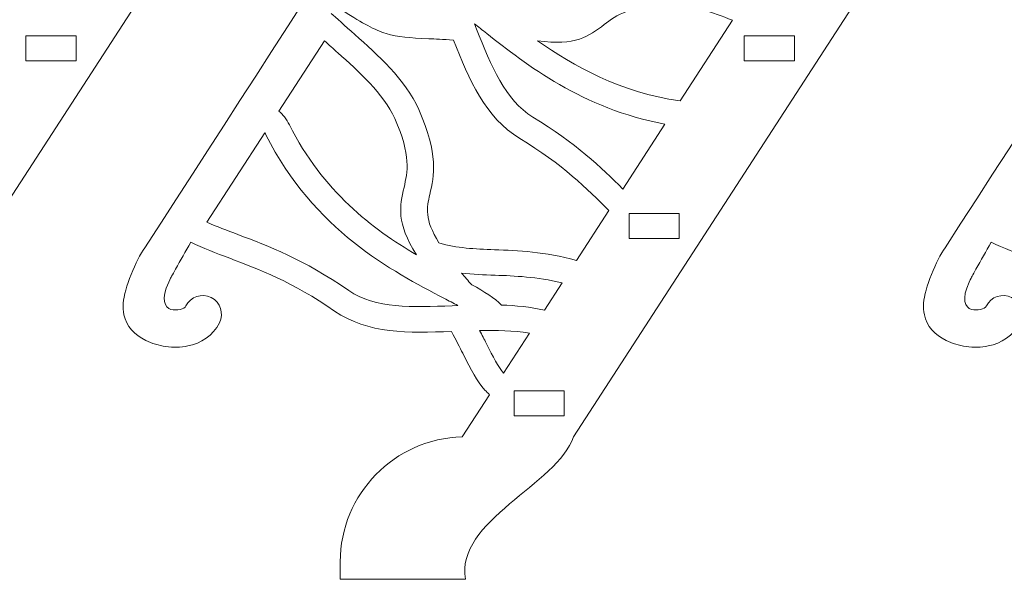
# Model space of a CAD drawing. Header units: centimetres. Extents: x -132 to 124, y -95 to 91.
# Tile 46 of 56: x 86 to 95, y 12 to 17. Entities that reach past the tile are written whole.
import ezdxf

# ---------------------------------------------------------------- set-up
doc = ezdxf.new("R2010")
doc.units = ezdxf.units.CM
doc.header["$MEASUREMENT"] = 0
doc.layers.add('Layer 1', color=7, linetype='Continuous')

msp = doc.modelspace()

# ---------------------------------------------------------------- linework, layer by layer
at = {"layer": 'Layer 1', "lineweight": 9}
for points, knots in [([(81.35201, 14.44981), (81.3938, 14.53287), (81.49654, 14.56648), (81.57838, 14.52469), (81.57838, 14.52469), (81.66196, 14.48307), (81.69504, 14.38173), (81.65499, 14.29867), (81.65499, 14.29867), (81.59405, 14.17991), (81.48783, 14.11427), (81.36942, 14.08954), (81.36942, 14.08954), (81.30499, 14.07613), (81.23708, 14.07509), (81.17266, 14.08397), (81.17266, 14.08397), (81.10823, 14.09302), (81.04554, 14.112), (80.99156, 14.13864), (80.99156, 14.13864), (80.89231, 14.18862), (80.81569, 14.26837), (80.7948, 14.36989), (80.7948, 14.36989), (80.78783, 14.40367), (80.78609, 14.43884), (80.78958, 14.47471), (80.78958, 14.47471), (80.79828, 14.60583), (80.90276, 14.86458), (80.98286, 14.97254), (80.98286, 14.97254), (84.02314, 19.67157), (87.03382, 24.41343), (90.11066, 29.08791), (90.11066, 29.08791), (90.37708, 29.49275), (90.55469, 29.77084), (90.84026, 30.18979), (90.84026, 30.18979), (91.16414, 30.66446), (91.50021, 31.11476), (91.87632, 31.47938), (91.87632, 31.47938), (91.87981, 31.4813), (91.88155, 31.48304), (91.88329, 31.48496), (91.88329, 31.48496), (92.08528, 31.66396), (92.28204, 31.80239), (92.47358, 31.91871), (92.47358, 31.91871), (92.6599, 32.03224), (92.84622, 32.12505), (93.03079, 32.21455), (93.03079, 32.21455), (93.03428, 32.21664), (93.0395, 32.21838), (93.04298, 32.21995)], [0, 0, 0, 0, 0.0625, 0.0625, 0.0625, 0.0625, 0.125, 0.125, 0.125, 0.125, 0.1875, 0.1875, 0.1875, 0.1875, 0.25, 0.25, 0.25, 0.25, 0.3125, 0.3125, 0.3125, 0.3125, 0.375, 0.375, 0.375, 0.375, 0.4375, 0.4375, 0.4375, 0.4375, 0.5, 0.5, 0.5, 0.5, 0.5625, 0.5625, 0.5625, 0.5625, 0.625, 0.625, 0.625, 0.625, 0.6875, 0.6875, 0.6875, 0.6875, 0.75, 0.75, 0.75, 0.75, 0.8125, 0.8125, 0.8125, 0.8125, 0.875, 0.875, 0.875, 0.875, 1, 1, 1, 1]), ([(87.80346, 14.44981), (87.84525, 14.53287), (87.94625, 14.56648), (88.02983, 14.52469), (88.02983, 14.52469), (88.11341, 14.48307), (88.1465, 14.38173), (88.1047, 14.29867), (88.1047, 14.29867), (88.0455, 14.17991), (87.93928, 14.11427), (87.81913, 14.08954), (87.81913, 14.08954), (87.75645, 14.07613), (87.68854, 14.07509), (87.62411, 14.08397), (87.62411, 14.08397), (87.55968, 14.09302), (87.497, 14.112), (87.44302, 14.13864), (87.44302, 14.13864), (87.34376, 14.18862), (87.26715, 14.26837), (87.24625, 14.36989), (87.24625, 14.36989), (87.23929, 14.40367), (87.23755, 14.43884), (87.23929, 14.47471), (87.23929, 14.47471), (87.24973, 14.60583), (87.35421, 14.86458), (87.43431, 14.97254), (87.43431, 14.97254), (90.47459, 19.67157), (93.48527, 24.41343), (96.56212, 29.08791), (96.56212, 29.08791), (96.82853, 29.49275), (97.00614, 29.77084), (97.29171, 30.18979), (97.29171, 30.18979), (97.61559, 30.66446), (97.95166, 31.11476), (98.32778, 31.47938), (98.32778, 31.47938), (98.32952, 31.4813), (98.333, 31.48304), (98.33474, 31.48496), (98.33474, 31.48496), (98.53673, 31.66396), (98.7335, 31.80239), (98.92504, 31.91871), (98.92504, 31.91871), (99.11135, 32.03224), (99.29767, 32.12505), (99.48225, 32.21455), (99.48225, 32.21455), (99.48573, 32.21664), (99.49095, 32.21838), (99.49444, 32.21995)], [0, 0, 0, 0, 0.0625, 0.0625, 0.0625, 0.0625, 0.125, 0.125, 0.125, 0.125, 0.1875, 0.1875, 0.1875, 0.1875, 0.25, 0.25, 0.25, 0.25, 0.3125, 0.3125, 0.3125, 0.3125, 0.375, 0.375, 0.375, 0.375, 0.4375, 0.4375, 0.4375, 0.4375, 0.5, 0.5, 0.5, 0.5, 0.5625, 0.5625, 0.5625, 0.5625, 0.625, 0.625, 0.625, 0.625, 0.6875, 0.6875, 0.6875, 0.6875, 0.75, 0.75, 0.75, 0.75, 0.8125, 0.8125, 0.8125, 0.8125, 0.875, 0.875, 0.875, 0.875, 1, 1, 1, 1]), ([(94.99322, 14.44981), (95.03501, 14.53287), (95.136, 14.56648), (95.21959, 14.52469), (95.21959, 14.52469), (95.30317, 14.48307), (95.33625, 14.38173), (95.29446, 14.29867), (95.29446, 14.29867), (95.23526, 14.17991), (95.12904, 14.11427), (95.00889, 14.08954), (95.00889, 14.08954), (94.94621, 14.07613), (94.87829, 14.07509), (94.81213, 14.08397), (94.81213, 14.08397), (94.7477, 14.09302), (94.68501, 14.112), (94.63277, 14.13864), (94.63277, 14.13864), (94.53178, 14.18862), (94.4569, 14.26837), (94.43601, 14.36989), (94.43601, 14.36989), (94.42904, 14.40367), (94.4273, 14.43884), (94.42904, 14.47471), (94.42904, 14.47471), (94.43775, 14.60583), (94.54397, 14.86458), (94.62233, 14.97254), (94.62233, 14.97254), (97.66261, 19.67157), (100.67503, 24.41343), (103.75013, 29.08791), (103.75013, 29.08791), (104.01655, 29.49275), (104.1959, 29.77084), (104.48147, 30.18979), (104.48147, 30.18979), (104.80535, 30.66446), (105.14142, 31.11476), (105.51753, 31.47938), (105.51753, 31.47938), (105.51927, 31.4813), (105.52102, 31.48304), (105.52276, 31.48496), (105.52276, 31.48496), (105.72649, 31.66396), (105.92151, 31.80239), (106.11305, 31.91871), (106.11305, 31.91871), (106.30111, 32.03224), (106.48569, 32.12505), (106.672, 32.21455), (106.672, 32.21455), (106.67549, 32.21664), (106.67897, 32.21838), (106.68419, 32.21995)], [0, 0, 0, 0, 0.0625, 0.0625, 0.0625, 0.0625, 0.125, 0.125, 0.125, 0.125, 0.1875, 0.1875, 0.1875, 0.1875, 0.25, 0.25, 0.25, 0.25, 0.3125, 0.3125, 0.3125, 0.3125, 0.375, 0.375, 0.375, 0.375, 0.4375, 0.4375, 0.4375, 0.4375, 0.5, 0.5, 0.5, 0.5, 0.5625, 0.5625, 0.5625, 0.5625, 0.625, 0.625, 0.625, 0.625, 0.6875, 0.6875, 0.6875, 0.6875, 0.75, 0.75, 0.75, 0.75, 0.8125, 0.8125, 0.8125, 0.8125, 0.875, 0.875, 0.875, 0.875, 1, 1, 1, 1]), ([(95.35715, 28.80808), (95.35715, 28.80808), (94.89919, 28.80843), (94.89919, 28.80843), (94.89919, 28.80843), (94.89919, 28.80843), (84.83283, 13.27253), (84.83283, 13.27253)], [0, 0, 0, 0, 0.3333333, 0.3333333, 0.3333333, 0.3333333, 1, 1, 1, 1]), ([(101.8086, 28.80808), (101.8086, 28.80808), (101.35064, 28.80843), (101.35064, 28.80843), (101.35064, 28.80843), (101.35064, 28.80843), (91.28429, 13.27253), (91.28429, 13.27253)], [0, 0, 0, 0, 0.3333333, 0.3333333, 0.3333333, 0.3333333, 1, 1, 1, 1]), ([(89.10942, 17.07915), (89.15122, 17.0398), (89.22957, 16.97032), (89.32186, 16.8883), (89.32186, 16.8883), (89.52211, 16.70965), (89.77285, 16.48729), (89.89474, 16.21408), (89.89474, 16.21408), (90.07584, 15.81184), (90.0323, 15.61926), (89.994, 15.4514), (89.994, 15.4514), (89.96614, 15.33299), (89.9435, 15.23078), (90.07584, 15.0166), (90.07584, 15.0166), (90.23778, 14.96749), (90.39797, 14.96157), (90.57384, 14.95496), (90.57384, 14.95496), (90.78976, 14.94695), (91.02309, 14.93824), (91.31215, 14.8571)], [0, 0, 0, 0, 0.1428571, 0.1428571, 0.1428571, 0.1428571, 0.2857143, 0.2857143, 0.2857143, 0.2857143, 0.4285714, 0.4285714, 0.4285714, 0.4285714, 0.5714286, 0.5714286, 0.5714286, 0.5714286, 0.7142857, 0.7142857, 0.7142857, 0.7142857, 1, 1, 1, 1]), ([(91.60294, 15.30652), (91.40966, 15.50033), (91.18503, 15.72286), (90.80195, 15.95567), (90.80195, 15.95567), (90.49026, 16.1453), (90.34922, 16.48137), (90.20643, 16.83937), (90.20643, 16.83937), (90.11066, 16.84564), (90.04275, 16.84878), (89.98529, 16.85156), (89.98529, 16.85156), (89.80942, 16.85975), (89.71017, 16.86445), (89.60221, 16.89805), (89.60221, 16.89805), (89.49599, 16.93097), (89.395, 16.98773), (89.22087, 17.09917)], [0, 0, 0, 0, 0.1666667, 0.1666667, 0.1666667, 0.1666667, 0.3333333, 0.3333333, 0.3333333, 0.3333333, 0.5, 0.5, 0.5, 0.5, 0.6666667, 0.6666667, 0.6666667, 0.6666667, 1, 1, 1, 1]), ([(92.24199, 16.29261), (91.7022, 16.36923), (91.28429, 16.60552), (90.96215, 16.83345), (90.96215, 16.83345), (91.30344, 16.7847), (91.42185, 16.87437), (91.56115, 16.9792), (91.56115, 16.9792), (91.67085, 17.06174), (91.79622, 17.15664), (92.16015, 17.15629), (92.16015, 17.15629), (92.3395, 17.15629), (92.53279, 17.09116), (92.71214, 17.01716)], [0, 0, 0, 0, 0.2, 0.2, 0.2, 0.2, 0.4, 0.4, 0.4, 0.4, 0.6, 0.6, 0.6, 0.6, 1, 1, 1, 1]), ([(90.39623, 16.98529), (90.42932, 16.95883), (90.46588, 16.92957), (90.50593, 16.89893), (90.50593, 16.89893), (90.85593, 16.62276), (91.36613, 16.21965), (92.10617, 16.08418)], [0, 0, 0, 0, 0.3333333, 0.3333333, 0.3333333, 0.3333333, 1, 1, 1, 1]), ([(91.72831, 15.50015), (91.53503, 15.69413), (91.30344, 15.91371), (90.91862, 16.14739), (90.91862, 16.14739), (90.67136, 16.29766), (90.54598, 16.609), (90.41365, 16.9381)], [0, 0, 0, 0, 0.3333333, 0.3333333, 0.3333333, 0.3333333, 1, 1, 1, 1]), ([(86.3669, 16.87681), (86.51665, 16.87681), (86.66815, 16.87681), (86.8179, 16.87681), (86.8179, 16.87681), (86.8179, 16.80194), (86.8179, 16.72689), (86.8179, 16.65184), (86.8179, 16.65184), (86.66815, 16.65184), (86.51665, 16.65184), (86.3669, 16.65184), (86.3669, 16.65184), (86.3669, 16.72689), (86.3669, 16.80194), (86.3669, 16.87681)], [0, 0, 0, 0, 0.2, 0.2, 0.2, 0.2, 0.4, 0.4, 0.4, 0.4, 0.6, 0.6, 0.6, 0.6, 1, 1, 1, 1]), ([(88.63928, 16.20102), (88.6741, 16.1709), (88.70719, 16.1305), (88.73331, 16.07721), (88.73331, 16.07721), (89.02933, 15.48222), (89.4838, 15.13866), (89.87385, 14.90864), (89.87385, 14.90864), (89.69101, 15.19943), (89.7241, 15.345), (89.76241, 15.51513), (89.76241, 15.51513), (89.79375, 15.64886), (89.82857, 15.80244), (89.67882, 16.13415), (89.67882, 16.13415), (89.57783, 16.35965), (89.35146, 16.56129), (89.16863, 16.7234), (89.16863, 16.7234), (89.12684, 16.76154), (89.08505, 16.79776), (89.04848, 16.83276)], [0, 0, 0, 0, 0.1428571, 0.1428571, 0.1428571, 0.1428571, 0.2857143, 0.2857143, 0.2857143, 0.2857143, 0.4285714, 0.4285714, 0.4285714, 0.4285714, 0.5714286, 0.5714286, 0.5714286, 0.5714286, 0.7142857, 0.7142857, 0.7142857, 0.7142857, 1, 1, 1, 1]), ([(92.81836, 16.87681), (92.96811, 16.87681), (93.11786, 16.87681), (93.26935, 16.87681), (93.26935, 16.87681), (93.26935, 16.80194), (93.26935, 16.72689), (93.26935, 16.65184), (93.26935, 16.65184), (93.11786, 16.65184), (92.96811, 16.65184), (92.81836, 16.65184), (92.81836, 16.65184), (92.81836, 16.72689), (92.81836, 16.80194), (92.81836, 16.87681)], [0, 0, 0, 0, 0.2, 0.2, 0.2, 0.2, 0.4, 0.4, 0.4, 0.4, 0.6, 0.6, 0.6, 0.6, 1, 1, 1, 1]), ([(90.24474, 14.45329), (90.20643, 14.47349), (90.16464, 14.49543), (90.12111, 14.51824), (90.12111, 14.51824), (89.65967, 14.75959), (88.95097, 15.13013), (88.52261, 15.98771), (88.52261, 15.98771), (88.51913, 15.99415), (88.51565, 16.00008), (88.51216, 16.00513)], [0, 0, 0, 0, 0.25, 0.25, 0.25, 0.25, 0.5, 0.5, 0.5, 0.5, 1, 1, 1, 1]), ([(91.78578, 15.28093), (91.93553, 15.28093), (92.08528, 15.28093), (92.23503, 15.28093), (92.23503, 15.28093), (92.23503, 15.20605), (92.23503, 15.13118), (92.23503, 15.05595), (92.23503, 15.05595), (92.08528, 15.05595), (91.93553, 15.05595), (91.78578, 15.05595), (91.78578, 15.05595), (91.78578, 15.13118), (91.78578, 15.20605), (91.78578, 15.28093)], [0, 0, 0, 0, 0.2, 0.2, 0.2, 0.2, 0.4, 0.4, 0.4, 0.4, 0.6, 0.6, 0.6, 0.6, 1, 1, 1, 1]), ([(87.99152, 15.20239), (88.08033, 15.16304), (88.17087, 15.12839), (88.27013, 15.0913), (88.27013, 15.0913), (88.54351, 14.98822), (88.85868, 14.86859), (89.26614, 14.58842), (89.26614, 14.58842), (89.5047, 14.42421), (89.83902, 14.43745), (90.19424, 14.4512)], [0, 0, 0, 0, 0.25, 0.25, 0.25, 0.25, 0.5, 0.5, 0.5, 0.5, 1, 1, 1, 1]), ([(90.53031, 13.65039), (90.51638, 13.66432), (90.50245, 13.6786), (90.48852, 13.69322), (90.48852, 13.69322), (90.41539, 13.77785), (90.37011, 13.86666), (90.29001, 14.02372), (90.29001, 14.02372), (90.2639, 14.07561), (90.23255, 14.13655), (90.18902, 14.22066), (90.18902, 14.22066), (89.80246, 14.20551), (89.43853, 14.1968), (89.13903, 14.40384), (89.13903, 14.40384), (88.75943, 14.66556), (88.45644, 14.77944), (88.19699, 14.87799), (88.19699, 14.87799), (88.07336, 14.92448), (87.95844, 14.96784), (87.84699, 15.0213), (87.84699, 15.0213), (87.79998, 14.94033), (87.75471, 14.85936), (87.70943, 14.77857), (87.70943, 14.77857), (87.69899, 14.75889), (87.68331, 14.72998), (87.67461, 14.71605), (87.67461, 14.71605), (87.67113, 14.70961), (87.66416, 14.69411), (87.64849, 14.6626), (87.64849, 14.6626), (87.5771, 14.51494), (87.61366, 14.42996), (87.66938, 14.41708), (87.66938, 14.41708), (87.69724, 14.41324), (87.7251, 14.41342), (87.75122, 14.41882), (87.75122, 14.41882), (87.7756, 14.42404), (87.7965, 14.43397), (87.80346, 14.44981)], [0, 0, 0, 0, 0.0769231, 0.0769231, 0.0769231, 0.0769231, 0.1538462, 0.1538462, 0.1538462, 0.1538462, 0.2307692, 0.2307692, 0.2307692, 0.2307692, 0.3076923, 0.3076923, 0.3076923, 0.3076923, 0.3846154, 0.3846154, 0.3846154, 0.3846154, 0.4615385, 0.4615385, 0.4615385, 0.4615385, 0.5384615, 0.5384615, 0.5384615, 0.5384615, 0.6153846, 0.6153846, 0.6153846, 0.6153846, 0.6923077, 0.6923077, 0.6923077, 0.6923077, 0.7692308, 0.7692308, 0.7692308, 0.7692308, 0.8461538, 0.8461538, 0.8461538, 0.8461538, 1, 1, 1, 1]), ([(97.72007, 13.65039), (97.7044, 13.66432), (97.69221, 13.6786), (97.67828, 13.69322), (97.67828, 13.69322), (97.6034, 13.77785), (97.55813, 13.86666), (97.47977, 14.02372), (97.47977, 14.02372), (97.45365, 14.07561), (97.42231, 14.13655), (97.37878, 14.22066), (97.37878, 14.22066), (96.99221, 14.20551), (96.62828, 14.1968), (96.32704, 14.40384), (96.32704, 14.40384), (95.94744, 14.66556), (95.6462, 14.77944), (95.38501, 14.87799), (95.38501, 14.87799), (95.26312, 14.92448), (95.14819, 14.96784), (95.03675, 15.0213), (95.03675, 15.0213), (94.98974, 14.94033), (94.94446, 14.85936), (94.89919, 14.77857), (94.89919, 14.77857), (94.887, 14.75889), (94.87133, 14.72998), (94.86436, 14.71605), (94.86436, 14.71605), (94.86088, 14.70961), (94.85392, 14.69411), (94.83825, 14.6626), (94.83825, 14.6626), (94.76685, 14.51494), (94.80342, 14.42996), (94.85914, 14.41708), (94.85914, 14.41708), (94.887, 14.41324), (94.91486, 14.41342), (94.93924, 14.41882), (94.93924, 14.41882), (94.96536, 14.42404), (94.98625, 14.43397), (94.99322, 14.44981)], [0, 0, 0, 0, 0.0769231, 0.0769231, 0.0769231, 0.0769231, 0.1538462, 0.1538462, 0.1538462, 0.1538462, 0.2307692, 0.2307692, 0.2307692, 0.2307692, 0.3076923, 0.3076923, 0.3076923, 0.3076923, 0.3846154, 0.3846154, 0.3846154, 0.3846154, 0.4615385, 0.4615385, 0.4615385, 0.4615385, 0.5384615, 0.5384615, 0.5384615, 0.5384615, 0.6153846, 0.6153846, 0.6153846, 0.6153846, 0.6923077, 0.6923077, 0.6923077, 0.6923077, 0.7692308, 0.7692308, 0.7692308, 0.7692308, 0.8461538, 0.8461538, 0.8461538, 0.8461538, 1, 1, 1, 1]), ([(91.18155, 14.6565), (90.9517, 14.7117), (90.75842, 14.71901), (90.58081, 14.72563), (90.58081, 14.72563), (90.47807, 14.72929), (90.37882, 14.73312), (90.27957, 14.74478), (90.27957, 14.74478), (90.30743, 14.71153), (90.33703, 14.6767), (90.37011, 14.63996), (90.37011, 14.63996), (90.48504, 14.57762), (90.57733, 14.52068), (90.63827, 14.45747), (90.63827, 14.45747), (90.76713, 14.45295), (90.89598, 14.44006), (91.02309, 14.41185)], [0, 0, 0, 0, 0.1666667, 0.1666667, 0.1666667, 0.1666667, 0.3333333, 0.3333333, 0.3333333, 0.3333333, 0.5, 0.5, 0.5, 0.5, 0.6666667, 0.6666667, 0.6666667, 0.6666667, 1, 1, 1, 1]), ([(90.88902, 14.20464), (90.74275, 14.2278), (90.59126, 14.23145), (90.44151, 14.22884), (90.44151, 14.22884), (90.4624, 14.18792), (90.4833, 14.14909), (90.50071, 14.11374), (90.50071, 14.11374), (90.56688, 13.98297), (90.60519, 13.90653), (90.65743, 13.84541)], [0, 0, 0, 0, 0.25, 0.25, 0.25, 0.25, 0.5, 0.5, 0.5, 0.5, 1, 1, 1, 1]), ([(90.75145, 13.46007), (90.75145, 13.46007), (91.20154, 13.46007), (91.20154, 13.46007), (91.20154, 13.46007), (91.20154, 13.46007), (91.20154, 13.685), (91.20154, 13.685), (91.20154, 13.685), (91.20154, 13.685), (90.75145, 13.685), (90.75145, 13.685), (90.75145, 13.685), (90.75145, 13.685), (90.75145, 13.46007), (90.75145, 13.46007)], [0, 0, 0, 0, 0.2, 0.2, 0.2, 0.2, 0.4, 0.4, 0.4, 0.4, 0.6, 0.6, 0.6, 0.6, 1, 1, 1, 1]), ([(90.31439, 11.99182), (90.31439, 11.99182), (89.18952, 11.99286), (89.18952, 11.99286), (89.18952, 11.99286), (89.18952, 11.99286), (89.18952, 12.1494), (89.18952, 12.1494)], [0, 0, 0, 0, 0.3333333, 0.3333333, 0.3333333, 0.3333333, 1, 1, 1, 1])]:
    msp.add_open_spline(points, degree=3, knots=knots, dxfattribs=at)
for points in [[(90.41365, 16.9381), (90.41365, 16.9381), (90.39623, 16.98529), (90.39623, 16.98529)], [(92.71214, 17.01716), (92.71214, 17.01716), (92.24199, 16.29261), (92.24199, 16.29261)], [(89.04848, 16.83276), (89.04848, 16.83276), (88.63928, 16.20102), (88.63928, 16.20102)], [(92.10617, 16.08418), (92.10617, 16.08418), (91.72831, 15.50015), (91.72831, 15.50015)], [(88.51216, 16.00513), (88.51216, 16.00513), (87.99152, 15.20239), (87.99152, 15.20239)], [(91.31215, 14.8571), (91.31215, 14.8571), (91.60294, 15.30652), (91.60294, 15.30652)], [(91.02309, 14.41185), (91.02309, 14.41185), (91.18155, 14.6565), (91.18155, 14.6565)], [(90.19424, 14.4512), (90.19424, 14.4512), (90.24474, 14.45329), (90.24474, 14.45329)], [(90.65743, 13.84541), (90.65743, 13.84541), (90.88902, 14.20464), (90.88902, 14.20464)], [(90.28479, 13.27288), (90.28479, 13.27288), (90.53031, 13.65039), (90.53031, 13.65039)], [(89.18952, 12.1494), (89.18952, 12.75798), (89.68057, 13.25738), (90.28479, 13.27288)], [(91.28429, 13.27253), (91.14324, 12.84539), (90.21862, 12.51821), (90.31439, 11.99182)]]:
    msp.add_open_spline(points, degree=3, dxfattribs=at)

doc.saveas('drawing.dxf')
